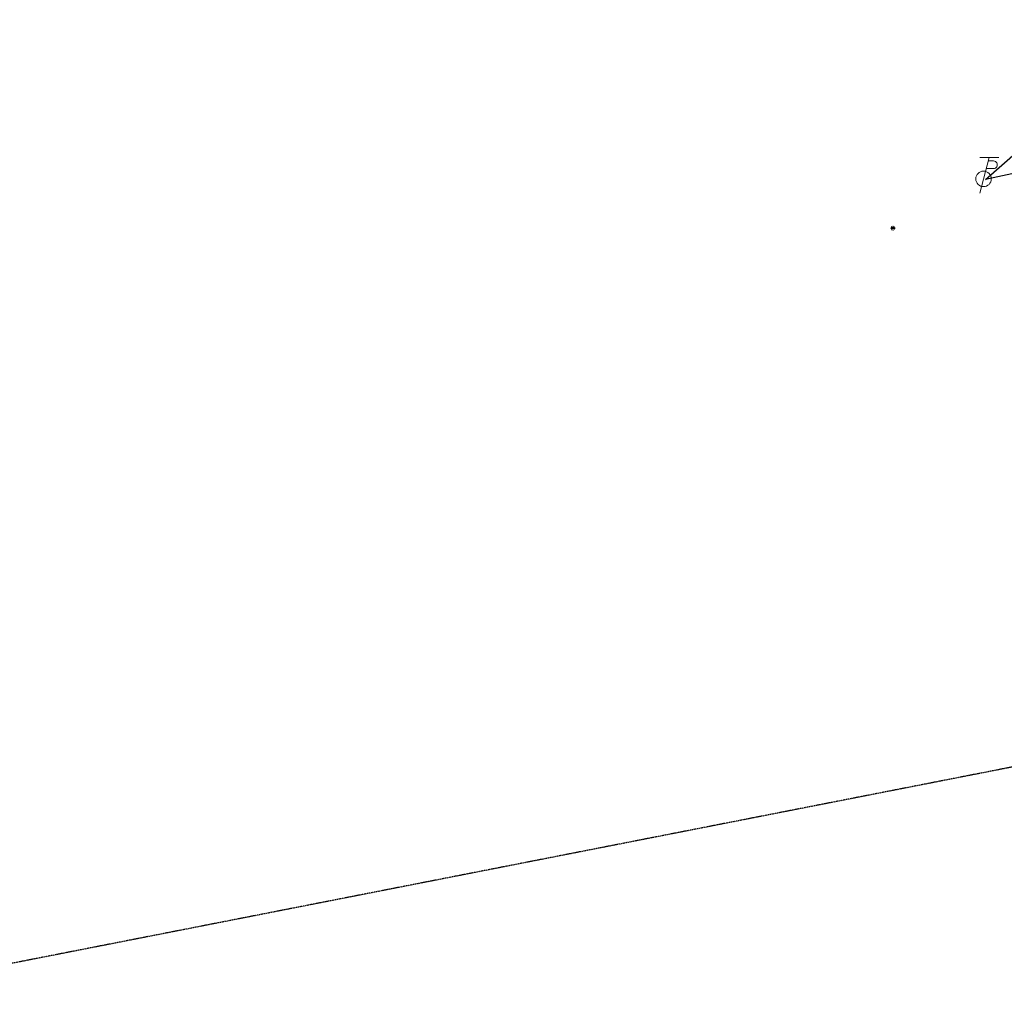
# Model space of a CAD drawing. Header units: feet. Extents: x 1743473 to 1753761, y 447116 to 448712.
# Tile 9 of 34: x 1749981 to 1750229, y 447669 to 447914. Entities that reach past the tile are written whole.
import ezdxf

# ---------------------------------------------------------------- set-up
doc = ezdxf.new("R2010")
doc.units = ezdxf.units.FT
doc.header["$MEASUREMENT"] = 0
doc.linetypes.add('elecex', pattern=[0])
doc.linetypes.add('OhDOT_USTN5', pattern=[0.11, 0.055, -0.055])
for name, color, linetype in [('PV_X_Walk', 120, 'OhDOT_USTN5'), ('UT_X_Electric', 1, 'elecex'), ('UT_X_Electric_Cells', 1, 'Continuous'), ('UT_X_Misc_Cells', 7, 'Continuous'), ('UT_X_Unknown_Cells', 7, 'Continuous'), ('XREF', 7, 'Continuous')]:
    doc.layers.add(name, color=color, linetype=linetype)

# ---------------------------------------------------------------- blocks, each defined once
blk = doc.blocks.new('TPW')
at = {"layer": 'UT_X_Misc_Cells', "color": 30, "linetype": 'Continuous', "lineweight": 0}
for p, q in [((0.0482, 0.18), (-0.0322, -0.12)), ((0.1282, 0.18), (-0.0318, 0.18)), ((0.0231, 0.0862), (0.0827, 0.0862)), ((0.0402, 0.15), (0.0827, 0.15))]:
    blk.add_line(p, q, dxfattribs=at)
blk.add_circle((0, 0), 0.065, dxfattribs=at)
at = {"layer": 'UT_X_Misc_Cells', "color": 30, "linetype": 'Continuous', "lineweight": 0, "extrusion": (0, 0, -1)}
blk.add_arc((-0.0833, 0.1181), 0.0319, 88.8767, 271.1233, dxfattribs=at)
blk = doc.blocks.new('*U85', base_point=(1750223.694, 447874.3239, 735.6857))
at = {"xscale": 30, "yscale": 30, "zscale": 30}
blk.add_blockref('TPW', (1750223.694, 447874.3239, 735.6857), dxfattribs=at)
blk = doc.blocks.new('UMH')
at = {"layer": 'UT_X_Unknown_Cells', "color": 7, "linetype": 'Continuous', "lineweight": 0}
for p, q in [((-0.067, 0.041), (-0.067, -0.023)), ((-0.017, 0.041), (-0.017, -0.023))]:
    blk.add_line(p, q, dxfattribs=at)
at = {"layer": 'UT_X_Unknown_Cells', "color": 7, "linetype": 'Continuous', "lineweight": 0, "flags": 128}
blk.add_lwpolyline([(0.009, -0.039), (0.009, 0.041), (0.039, -0.039), (0.069, 0.041), (0.069, -0.039)], dxfattribs=at)
at = {"layer": 'UT_X_Unknown_Cells', "color": 7, "linetype": 'Continuous', "lineweight": 0}
for centre, radius, start, end in [((0, 0), 0.1, 160.0169, 200.0392), ((0, 0), 0.1, 100.0806, 140.0721), ((0, 0), 0.1, 40.0577, 80.1061), ((0, 0), 0.1, 340.0169, 20.0392), ((0, 0), 0.1, 220.0577, 260.0473), ((-0.042, -0.011), 0.0279, 205.1924, 334.8076), ((0, 0), 0.1, 280.0114, 320.0264)]:
    blk.add_arc(centre, radius, start, end, dxfattribs=at)
blk = doc.blocks.new('*U123', base_point=(1750200.901, 447861.9495, 735.6487))
at = {"xscale": 5.025180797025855, "yscale": 5.025180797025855, "zscale": 5.025180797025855}
blk.add_blockref('UMH', (1750200.901, 447861.9495, 735.6487), dxfattribs=at)
blk = doc.blocks.new('2024.02405 EX BASE_1')
at = {"layer": 'PV_X_Walk', "flags": 128}
blk.add_lwpolyline([(1750303.05, 448011), (1750324.43, 447902.99), (1750327.16, 447875.69), (1750351.85, 447750.16), (1749938.31, 447669.04), (1749885.25, 447947.18), (1749885.43, 447947.95)], dxfattribs=at)
at = {"layer": 'UT_X_Electric', "flags": 128}
for points in [[(1750082.39, 447993.64), (1750203.1, 448017.08), (1750304.54, 448034.34), (1750322.84, 447895.49), (1750224.15, 447874.17)], [(1750224.15, 447874.17), (1750236.53, 447884.99)]]:
    blk.add_lwpolyline(points, dxfattribs=at)
at = {"layer": 'UT_X_Electric_Cells'}
blk.add_blockref('*U85', (1750223.69, 447874.32, 735.69), dxfattribs=at)
at = {"layer": 'UT_X_Misc_Cells'}
blk.add_blockref('*U123', (1750200.9, 447861.95, 735.65), dxfattribs=at)

msp = doc.modelspace()

# ---------------------------------------------------------------- block references
at = {"layer": 'XREF'}
msp.add_blockref('2024.02405 EX BASE_1', (0, 0), dxfattribs=at)

doc.saveas('drawing.dxf')
